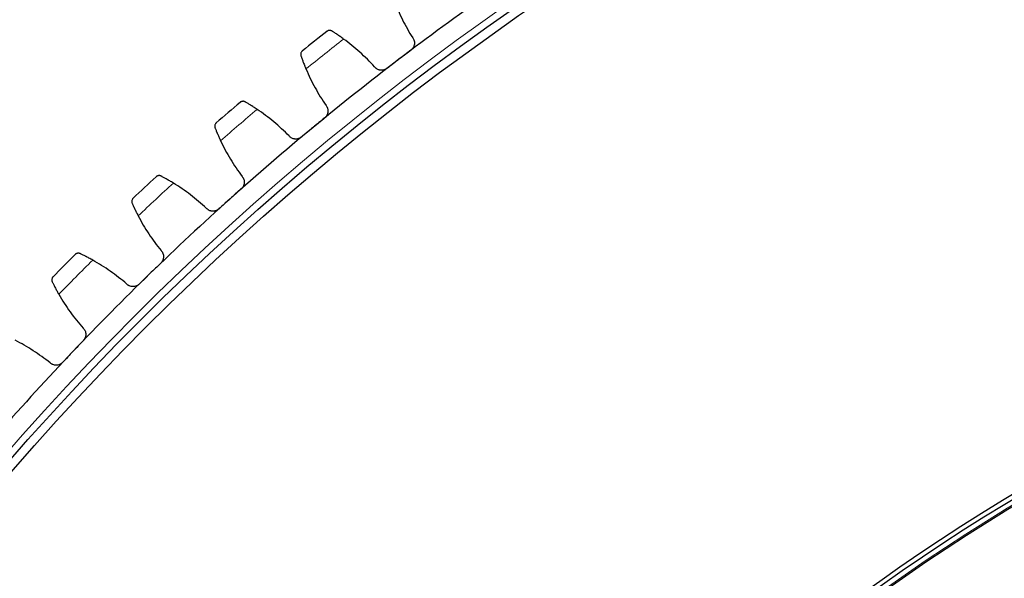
# Model space of a CAD drawing. Header units: inches. Extents: x 0 to 20790, y -12 to 14700.
# Tile 239 of 256: x 9690 to 9913, y 4845 to 4972. Entities that reach past the tile are written whole.
import ezdxf

# ---------------------------------------------------------------- set-up
doc = ezdxf.new("R2010")
doc.units = ezdxf.units.IN
doc.layers.add('1', color=7, linetype='Continuous', true_color=0xffffff)

msp = doc.modelspace()

# ---------------------------------------------------------------- linework, layer by layer
at = {"layer": '1', "color": 110, "linetype": 'Continuous', "lineweight": 13}
for radius in [616.6, 458.862]:
    msp.add_circle((10152.069, 4468.685), radius, dxfattribs=at)
at = {"layer": '1', "color": 2, "linetype": 'Continuous', "lineweight": 25}
for radius in [615, 613, 461, 460, 458.594]:
    msp.add_circle((10152.069, 4468.685), radius, dxfattribs=at)
for radius, start, end in [(621, 124.968153, 127.261146), (636, 128.086718, 128.728569), (621, 127.261146, 129.55414), (636, 130.379712, 131.021562), (621, 129.55414, 131.847134), (636, 132.672705, 133.314556), (621, 131.847134, 134.140127), (636, 134.965699, 135.607549), (621, 134.140127, 136.433121), (621, 136.433121, 138.726115)]:
    msp.add_arc((10152.069, 4468.685), radius, start, end, dxfattribs=at)
at = {"layer": '1', "color": 110, "linetype": 'Continuous', "lineweight": 13}
for start, end in [(127.913283, 128.902004), (130.206276, 131.194998), (132.49927, 133.487991), (134.792264, 135.780985)]:
    msp.add_arc((10152.069, 4468.685), 632.294, start, end, dxfattribs=at)
at = {"layer": '1', "color": 2, "linetype": 'Continuous', "lineweight": 25}
for points in [[(9775, 4976.243), (9775.279, 4975.503), (9775.875, 4974.041), (9776.875, 4971.902), (9777.981, 4969.819), (9778.79, 4968.466), (9779.212, 4967.799)], [(9770.558, 4961.216), (9770.028, 4961.801), (9768.94, 4962.941), (9767.227, 4964.563), (9765.433, 4966.097), (9764.183, 4967.061), (9763.544, 4967.529)], [(9778.821, 4965.01), (9777.909, 4964.317), (9776.997, 4963.623), (9776.085, 4962.929)], [(9776.085, 4962.929), (9775.174, 4962.236), (9774.262, 4961.542), (9773.35, 4960.849)], [(9754.995, 4960.75), (9755.304, 4960.022), (9755.957, 4958.585), (9757.042, 4956.488), (9758.231, 4954.45), (9759.093, 4953.131), (9759.541, 4952.481)], [(9751.158, 4945.557), (9750.604, 4946.12), (9749.472, 4947.216), (9747.695, 4948.769), (9745.842, 4950.23), (9744.554, 4951.143), (9743.897, 4951.584)], [(9759.262, 4949.679), (9758.378, 4948.95), (9757.495, 4948.22), (9756.612, 4947.491)], [(9756.612, 4947.491), (9755.729, 4946.761), (9754.845, 4946.032), (9753.962, 4945.302)], [(9735.625, 4944.469), (9735.963, 4943.754), (9736.674, 4942.344), (9737.841, 4940.293), (9739.111, 4938.304), (9740.025, 4937.02), (9740.499, 4936.389)], [(9732.399, 4929.135), (9731.824, 4929.676), (9730.648, 4930.725), (9728.811, 4932.205), (9726.901, 4933.591), (9725.577, 4934.452), (9724.903, 4934.867)], [(9740.332, 4933.578), (9739.478, 4932.814), (9738.625, 4932.05), (9737.772, 4931.285)], [(9737.772, 4931.285), (9736.918, 4930.521), (9736.065, 4929.757), (9735.212, 4928.992)], [(9716.923, 4927.427), (9717.289, 4926.725), (9718.055, 4925.345), (9719.304, 4923.342), (9720.652, 4921.406), (9721.617, 4920.16), (9722.116, 4919.548)], [(9714.313, 4911.976), (9713.716, 4912.493), (9712.5, 4913.494), (9710.605, 4914.9), (9708.64, 4916.208), (9707.284, 4917.016), (9706.594, 4917.403)], [(9722.061, 4916.732), (9721.239, 4915.935), (9720.417, 4915.137), (9719.595, 4914.339)], [(9719.595, 4914.339), (9718.773, 4913.541), (9717.951, 4912.743), (9717.129, 4911.946)], [(9698.917, 4909.649), (9699.311, 4908.963), (9700.132, 4907.615), (9701.46, 4905.663), (9702.884, 4903.782), (9703.898, 4902.576), (9704.421, 4901.985)], [(9696.927, 4894.106), (9696.311, 4894.599), (9695.055, 4895.551), (9693.106, 4896.88), (9691.09, 4898.109), (9689.702, 4898.861), (9688.997, 4899.22)], [(9704.479, 4899.169), (9703.69, 4898.339), (9702.9, 4897.509), (9702.111, 4896.679)], [(9702.111, 4896.679), (9701.321, 4895.849), (9700.532, 4895.019), (9699.742, 4894.189)]]:
    msp.add_open_spline(points, degree=3, dxfattribs=at)
for points, knots in [([(9760.901, 4969.326), (9760.849, 4969.358), (9760.797, 4969.385), (9760.693, 4969.427), (9760.64, 4969.443), (9760.536, 4969.467), (9760.484, 4969.474), (9760.381, 4969.481), (9760.33, 4969.481), (9760.23, 4969.472), (9760.182, 4969.464), (9760.087, 4969.441), (9760.041, 4969.426), (9759.952, 4969.391), (9759.909, 4969.37), (9759.848, 4969.335), (9759.817, 4969.316), (9759.783, 4969.292), (9759.767, 4969.28), (9759.76, 4969.274), (9759.755, 4969.271), (9759.753, 4969.269), (9759.75, 4969.267)], [0, 0, 0, 0, 0.125, 0.125, 0.25, 0.25, 0.375, 0.375, 0.5, 0.5, 0.625, 0.625, 0.75, 0.75, 0.875, 0.875, 0.9375, 0.96875, 0.984375, 0.9921875, 0.9921875, 1, 1, 1, 1]), ([(9763.544, 4967.529), (9763.411, 4967.626), (9763.28, 4967.721), (9763.021, 4967.906), (9762.767, 4968.085), (9762.522, 4968.255), (9762.342, 4968.379), (9762.282, 4968.42), (9762.194, 4968.48), (9762.164, 4968.5), (9762.106, 4968.539), (9762.078, 4968.558), (9761.936, 4968.654), (9761.717, 4968.8), (9761.515, 4968.932), (9761.323, 4969.057), (9761.231, 4969.116), (9761.122, 4969.185), (9761.101, 4969.199), (9761.059, 4969.226), (9760.997, 4969.265), (9760.938, 4969.302), (9760.901, 4969.326)], [0, 0, 0, 0, 0.125, 0.125, 0.25, 0.375, 0.375, 0.4375, 0.4375, 0.46875, 0.46875, 0.5, 0.5, 0.625, 0.75, 0.75, 0.875, 0.875, 0.90625, 0.90625, 0.9375, 1, 1, 1, 1]), ([(9779.212, 4967.799), (9779.289, 4967.696), (9779.355, 4967.586), (9779.438, 4967.414), (9779.463, 4967.355), (9779.497, 4967.265), (9779.507, 4967.235), (9779.527, 4967.173), (9779.536, 4967.142), (9779.577, 4966.986), (9779.597, 4966.859), (9779.61, 4966.667), (9779.611, 4966.602), (9779.608, 4966.504), (9779.606, 4966.471), (9779.6, 4966.406), (9779.597, 4966.374), (9779.576, 4966.213), (9779.547, 4966.087), (9779.494, 4965.932), (9779.483, 4965.901), (9779.459, 4965.839), (9779.446, 4965.809), (9779.405, 4965.719), (9779.375, 4965.66), (9779.277, 4965.49), (9779.201, 4965.383), (9779.091, 4965.258), (9779.068, 4965.233), (9779.022, 4965.185), (9778.998, 4965.162), (9778.925, 4965.094), (9778.874, 4965.051), (9778.821, 4965.01)], [0, 0, 0, 0, 0.125, 0.125, 0.1875, 0.1875, 0.21875, 0.21875, 0.25, 0.25, 0.375, 0.375, 0.4375, 0.4375, 0.46875, 0.46875, 0.5, 0.5, 0.625, 0.625, 0.65625, 0.65625, 0.6875, 0.6875, 0.75, 0.75, 0.875, 0.875, 0.90625, 0.90625, 0.9375, 0.9375, 1, 1, 1, 1]), ([(9754.167, 4964.841), (9754.166, 4964.84), (9754.165, 4964.839), (9754.163, 4964.837), (9754.162, 4964.836), (9754.158, 4964.833), (9754.151, 4964.828), (9754.135, 4964.814), (9754.104, 4964.787), (9754.079, 4964.762), (9754.031, 4964.71), (9754.001, 4964.673), (9753.919, 4964.556), (9753.875, 4964.469), (9753.828, 4964.328), (9753.816, 4964.279), (9753.803, 4964.203), (9753.799, 4964.177), (9753.795, 4964.124), (9753.793, 4964.098), (9753.792, 4964.016), (9753.796, 4963.961), (9753.814, 4963.849), (9753.828, 4963.792), (9753.848, 4963.734)], [0, 0, 0, 0, 0.0039063, 0.0039063, 0.0078125, 0.0078125, 0.015625, 0.03125, 0.0625, 0.125, 0.125, 0.25, 0.25, 0.5, 0.5, 0.625, 0.625, 0.6875, 0.6875, 0.75, 0.75, 0.875, 0.875, 1, 1, 1, 1]), ([(9753.848, 4963.734), (9753.877, 4963.65), (9753.908, 4963.56), (9753.976, 4963.368), (9754.048, 4963.164), (9754.131, 4962.937), (9754.186, 4962.789), (9754.197, 4962.759), (9754.219, 4962.698), (9754.231, 4962.667), (9754.266, 4962.573), (9754.29, 4962.51), (9754.362, 4962.318), (9754.413, 4962.187), (9754.518, 4961.917), (9754.572, 4961.778), (9754.658, 4961.565), (9754.687, 4961.494), (9754.731, 4961.385), (9754.746, 4961.348), (9754.776, 4961.275), (9754.791, 4961.238), (9754.867, 4961.052), (9754.93, 4960.902), (9754.995, 4960.75)], [0, 0, 0, 0, 0.125, 0.125, 0.25, 0.375, 0.375, 0.40625, 0.40625, 0.4375, 0.4375, 0.5, 0.5, 0.625, 0.625, 0.75, 0.75, 0.8125, 0.8125, 0.84375, 0.84375, 0.875, 0.875, 1, 1, 1, 1]), ([(9773.35, 4960.849), (9773.297, 4960.808), (9773.187, 4960.733), (9773.014, 4960.638), (9772.893, 4960.587), (9772.799, 4960.552), (9772.768, 4960.542), (9772.705, 4960.522), (9772.673, 4960.513), (9772.513, 4960.471), (9772.384, 4960.451), (9772.221, 4960.442), (9772.188, 4960.441), (9772.139, 4960.44), (9772.122, 4960.44), (9772.089, 4960.441), (9772.007, 4960.443), (9771.862, 4960.457), (9771.734, 4960.481), (9771.609, 4960.511), (9771.546, 4960.529), (9771.362, 4960.593), (9771.245, 4960.647), (9771.079, 4960.743), (9771.025, 4960.778), (9770.947, 4960.834), (9770.921, 4960.854), (9770.871, 4960.894), (9770.846, 4960.915), (9770.725, 4961.02), (9770.637, 4961.114), (9770.558, 4961.216)], [0, 0, 0, 0, 0.0625, 0.125, 0.1875, 0.1875, 0.21875, 0.21875, 0.25, 0.25, 0.375, 0.375, 0.40625, 0.40625, 0.421875, 0.421875, 0.4375, 0.5, 0.5625, 0.5625, 0.625, 0.625, 0.75, 0.75, 0.8125, 0.8125, 0.84375, 0.84375, 0.875, 0.875, 1, 1, 1, 1]), ([(9741.183, 4953.274), (9741.131, 4953.305), (9741.078, 4953.329), (9740.971, 4953.367), (9740.918, 4953.382), (9740.813, 4953.401), (9740.761, 4953.406), (9740.658, 4953.409), (9740.607, 4953.406), (9740.508, 4953.394), (9740.459, 4953.384), (9740.366, 4953.357), (9740.32, 4953.341), (9740.233, 4953.302), (9740.191, 4953.279), (9740.131, 4953.241), (9740.101, 4953.221), (9740.068, 4953.196), (9740.052, 4953.183), (9740.045, 4953.177), (9740.041, 4953.173), (9740.039, 4953.172), (9740.036, 4953.17)], [0, 0, 0, 0, 0.125, 0.125, 0.25, 0.25, 0.375, 0.375, 0.5, 0.5, 0.625, 0.625, 0.75, 0.75, 0.875, 0.875, 0.9375, 0.96875, 0.984375, 0.9921875, 0.9921875, 1, 1, 1, 1]), ([(9743.897, 4951.584), (9743.76, 4951.677), (9743.625, 4951.766), (9743.359, 4951.94), (9743.098, 4952.11), (9742.847, 4952.27), (9742.661, 4952.386), (9742.6, 4952.424), (9742.509, 4952.481), (9742.479, 4952.5), (9742.42, 4952.536), (9742.39, 4952.555), (9742.244, 4952.645), (9742.02, 4952.781), (9741.813, 4952.905), (9741.616, 4953.022), (9741.522, 4953.078), (9741.411, 4953.143), (9741.389, 4953.155), (9741.345, 4953.181), (9741.282, 4953.217), (9741.222, 4953.252), (9741.183, 4953.274)], [0, 0, 0, 0, 0.125, 0.125, 0.25, 0.375, 0.375, 0.4375, 0.4375, 0.46875, 0.46875, 0.5, 0.5, 0.625, 0.75, 0.75, 0.875, 0.875, 0.90625, 0.90625, 0.9375, 1, 1, 1, 1]), ([(9759.541, 4952.481), (9759.623, 4952.381), (9759.693, 4952.275), (9759.783, 4952.106), (9759.81, 4952.048), (9759.847, 4951.959), (9759.859, 4951.929), (9759.881, 4951.869), (9759.891, 4951.838), (9759.938, 4951.684), (9759.964, 4951.558), (9759.984, 4951.366), (9759.988, 4951.301), (9759.988, 4951.204), (9759.988, 4951.171), (9759.985, 4951.106), (9759.983, 4951.073), (9759.968, 4950.911), (9759.944, 4950.784), (9759.898, 4950.627), (9759.888, 4950.596), (9759.866, 4950.533), (9759.855, 4950.502), (9759.817, 4950.41), (9759.79, 4950.351), (9759.698, 4950.177), (9759.626, 4950.067), (9759.522, 4949.937), (9759.5, 4949.912), (9759.456, 4949.862), (9759.433, 4949.838), (9759.362, 4949.767), (9759.313, 4949.722), (9759.262, 4949.679)], [0, 0, 0, 0, 0.125, 0.125, 0.1875, 0.1875, 0.21875, 0.21875, 0.25, 0.25, 0.375, 0.375, 0.4375, 0.4375, 0.46875, 0.46875, 0.5, 0.5, 0.625, 0.625, 0.65625, 0.65625, 0.6875, 0.6875, 0.75, 0.75, 0.875, 0.875, 0.90625, 0.90625, 0.9375, 0.9375, 1, 1, 1, 1]), ([(9734.635, 4948.524), (9734.634, 4948.523), (9734.633, 4948.522), (9734.63, 4948.52), (9734.629, 4948.519), (9734.626, 4948.516), (9734.619, 4948.51), (9734.604, 4948.496), (9734.574, 4948.467), (9734.55, 4948.441), (9734.504, 4948.387), (9734.475, 4948.349), (9734.398, 4948.229), (9734.358, 4948.141), (9734.316, 4947.998), (9734.306, 4947.948), (9734.296, 4947.872), (9734.294, 4947.846), (9734.291, 4947.793), (9734.291, 4947.766), (9734.293, 4947.685), (9734.299, 4947.63), (9734.322, 4947.518), (9734.338, 4947.462), (9734.36, 4947.405)], [0, 0, 0, 0, 0.0039062, 0.0039062, 0.0078125, 0.0078125, 0.015625, 0.03125, 0.0625, 0.125, 0.125, 0.25, 0.25, 0.5, 0.5, 0.625, 0.625, 0.6875, 0.6875, 0.75, 0.75, 0.875, 0.875, 1, 1, 1, 1]), ([(9734.36, 4947.405), (9734.392, 4947.322), (9734.427, 4947.233), (9734.503, 4947.044), (9734.583, 4946.843), (9734.675, 4946.62), (9734.735, 4946.474), (9734.748, 4946.444), (9734.773, 4946.384), (9734.786, 4946.354), (9734.824, 4946.262), (9734.85, 4946.2), (9734.931, 4946.011), (9734.986, 4945.881), (9735.102, 4945.616), (9735.162, 4945.48), (9735.256, 4945.27), (9735.288, 4945.2), (9735.336, 4945.093), (9735.353, 4945.057), (9735.385, 4944.985), (9735.402, 4944.948), (9735.486, 4944.766), (9735.555, 4944.619), (9735.625, 4944.469)], [0, 0, 0, 0, 0.125, 0.125, 0.25, 0.375, 0.375, 0.40625, 0.40625, 0.4375, 0.4375, 0.5, 0.5, 0.625, 0.625, 0.75, 0.75, 0.8125, 0.8125, 0.84375, 0.84375, 0.875, 0.875, 1, 1, 1, 1]), ([(9753.962, 4945.302), (9753.911, 4945.26), (9753.804, 4945.18), (9753.635, 4945.079), (9753.516, 4945.022), (9753.424, 4944.984), (9753.393, 4944.972), (9753.33, 4944.95), (9753.299, 4944.939), (9753.141, 4944.892), (9753.013, 4944.866), (9752.85, 4944.851), (9752.817, 4944.848), (9752.768, 4944.846), (9752.751, 4944.845), (9752.719, 4944.844), (9752.637, 4944.844), (9752.49, 4944.851), (9752.362, 4944.87), (9752.236, 4944.895), (9752.173, 4944.911), (9751.986, 4944.967), (9751.867, 4945.016), (9751.697, 4945.106), (9751.642, 4945.139), (9751.561, 4945.192), (9751.535, 4945.21), (9751.483, 4945.248), (9751.457, 4945.268), (9751.332, 4945.369), (9751.241, 4945.459), (9751.158, 4945.557)], [0, 0, 0, 0, 0.0625, 0.125, 0.1875, 0.1875, 0.21875, 0.21875, 0.25, 0.25, 0.375, 0.375, 0.40625, 0.40625, 0.421875, 0.421875, 0.4375, 0.5, 0.5625, 0.5625, 0.625, 0.625, 0.75, 0.75, 0.8125, 0.8125, 0.84375, 0.84375, 0.875, 0.875, 1, 1, 1, 1]), ([(9722.124, 4936.447), (9722.07, 4936.475), (9722.016, 4936.497), (9721.909, 4936.531), (9721.855, 4936.543), (9721.749, 4936.559), (9721.697, 4936.562), (9721.594, 4936.56), (9721.543, 4936.556), (9721.444, 4936.539), (9721.396, 4936.527), (9721.304, 4936.497), (9721.259, 4936.479), (9721.173, 4936.436), (9721.132, 4936.412), (9721.074, 4936.372), (9721.045, 4936.351), (9721.013, 4936.324), (9720.998, 4936.31), (9720.991, 4936.304), (9720.987, 4936.3), (9720.984, 4936.298), (9720.982, 4936.296)], [0, 0, 0, 0, 0.125, 0.125, 0.25, 0.25, 0.375, 0.375, 0.5, 0.5, 0.625, 0.625, 0.75, 0.75, 0.875, 0.875, 0.9375, 0.96875, 0.984375, 0.9921875, 0.9921875, 1, 1, 1, 1]), ([(9724.903, 4934.867), (9724.762, 4934.954), (9724.624, 4935.038), (9724.352, 4935.201), (9724.084, 4935.36), (9723.826, 4935.51), (9723.636, 4935.619), (9723.574, 4935.654), (9723.481, 4935.707), (9723.45, 4935.725), (9723.389, 4935.759), (9723.359, 4935.776), (9723.209, 4935.86), (9722.98, 4935.988), (9722.768, 4936.103), (9722.566, 4936.212), (9722.47, 4936.264), (9722.356, 4936.324), (9722.334, 4936.336), (9722.29, 4936.36), (9722.225, 4936.394), (9722.164, 4936.426), (9722.124, 4936.447)], [0, 0, 0, 0, 0.125, 0.125, 0.25, 0.375, 0.375, 0.4375, 0.4375, 0.46875, 0.46875, 0.5, 0.5, 0.625, 0.75, 0.75, 0.875, 0.875, 0.90625, 0.90625, 0.9375, 1, 1, 1, 1]), ([(9740.499, 4936.389), (9740.584, 4936.292), (9740.659, 4936.189), (9740.756, 4936.024), (9740.785, 4935.967), (9740.826, 4935.88), (9740.838, 4935.85), (9740.863, 4935.79), (9740.874, 4935.76), (9740.928, 4935.608), (9740.958, 4935.483), (9740.986, 4935.292), (9740.992, 4935.228), (9740.997, 4935.13), (9740.998, 4935.097), (9740.997, 4935.032), (9740.997, 4935), (9740.988, 4934.837), (9740.969, 4934.709), (9740.93, 4934.55), (9740.921, 4934.519), (9740.902, 4934.456), (9740.891, 4934.424), (9740.858, 4934.331), (9740.833, 4934.27), (9740.748, 4934.092), (9740.681, 4933.98), (9740.581, 4933.846), (9740.561, 4933.82), (9740.518, 4933.769), (9740.496, 4933.743), (9740.429, 4933.67), (9740.382, 4933.623), (9740.332, 4933.578)], [0, 0, 0, 0, 0.125, 0.125, 0.1875, 0.1875, 0.21875, 0.21875, 0.25, 0.25, 0.375, 0.375, 0.4375, 0.4375, 0.46875, 0.46875, 0.5, 0.5, 0.625, 0.625, 0.65625, 0.65625, 0.6875, 0.6875, 0.75, 0.75, 0.875, 0.875, 0.90625, 0.90625, 0.9375, 0.9375, 1, 1, 1, 1]), ([(9715.771, 4931.438), (9715.77, 4931.437), (9715.769, 4931.436), (9715.767, 4931.434), (9715.766, 4931.433), (9715.762, 4931.43), (9715.756, 4931.424), (9715.741, 4931.409), (9715.713, 4931.379), (9715.69, 4931.352), (9715.645, 4931.296), (9715.618, 4931.257), (9715.546, 4931.134), (9715.509, 4931.044), (9715.474, 4930.9), (9715.465, 4930.85), (9715.459, 4930.773), (9715.457, 4930.747), (9715.457, 4930.694), (9715.458, 4930.667), (9715.463, 4930.586), (9715.472, 4930.531), (9715.498, 4930.421), (9715.517, 4930.365), (9715.541, 4930.309)], [0, 0, 0, 0, 0.0039062, 0.0039062, 0.0078125, 0.0078125, 0.015625, 0.03125, 0.0625, 0.125, 0.125, 0.25, 0.25, 0.5, 0.5, 0.625, 0.625, 0.6875, 0.6875, 0.75, 0.75, 0.875, 0.875, 1, 1, 1, 1]), ([(9715.541, 4930.309), (9715.577, 4930.228), (9715.615, 4930.141), (9715.698, 4929.954), (9715.787, 4929.757), (9715.887, 4929.538), (9715.953, 4929.394), (9715.967, 4929.365), (9715.994, 4929.306), (9716.008, 4929.276), (9716.051, 4929.186), (9716.079, 4929.125), (9716.167, 4928.939), (9716.228, 4928.812), (9716.354, 4928.551), (9716.42, 4928.418), (9716.522, 4928.212), (9716.556, 4928.143), (9716.609, 4928.038), (9716.627, 4928.003), (9716.663, 4927.932), (9716.681, 4927.896), (9716.772, 4927.718), (9716.846, 4927.573), (9716.923, 4927.427)], [0, 0, 0, 0, 0.125, 0.125, 0.25, 0.375, 0.375, 0.40625, 0.40625, 0.4375, 0.4375, 0.5, 0.5, 0.625, 0.625, 0.75, 0.75, 0.8125, 0.8125, 0.84375, 0.84375, 0.875, 0.875, 1, 1, 1, 1]), ([(9735.212, 4928.992), (9735.162, 4928.948), (9735.059, 4928.864), (9734.894, 4928.756), (9734.777, 4928.695), (9734.686, 4928.653), (9734.656, 4928.64), (9734.594, 4928.615), (9734.563, 4928.603), (9734.408, 4928.55), (9734.281, 4928.519), (9734.118, 4928.497), (9734.086, 4928.493), (9734.037, 4928.489), (9734.02, 4928.487), (9733.987, 4928.485), (9733.905, 4928.481), (9733.759, 4928.483), (9733.631, 4928.497), (9733.503, 4928.517), (9733.439, 4928.53), (9733.25, 4928.579), (9733.129, 4928.623), (9732.956, 4928.706), (9732.9, 4928.736), (9732.817, 4928.786), (9732.79, 4928.803), (9732.736, 4928.839), (9732.71, 4928.858), (9732.581, 4928.954), (9732.486, 4929.04), (9732.399, 4929.135)], [0, 0, 0, 0, 0.0625, 0.125, 0.1875, 0.1875, 0.21875, 0.21875, 0.25, 0.25, 0.375, 0.375, 0.40625, 0.40625, 0.421875, 0.421875, 0.4375, 0.5, 0.5625, 0.5625, 0.625, 0.625, 0.75, 0.75, 0.8125, 0.8125, 0.84375, 0.84375, 0.875, 0.875, 1, 1, 1, 1]), ([(9703.753, 4918.871), (9703.699, 4918.897), (9703.644, 4918.917), (9703.535, 4918.946), (9703.481, 4918.956), (9703.374, 4918.967), (9703.322, 4918.968), (9703.219, 4918.963), (9703.169, 4918.956), (9703.07, 4918.935), (9703.023, 4918.921), (9702.932, 4918.888), (9702.888, 4918.867), (9702.804, 4918.822), (9702.764, 4918.796), (9702.707, 4918.753), (9702.679, 4918.731), (9702.648, 4918.703), (9702.633, 4918.689), (9702.627, 4918.683), (9702.623, 4918.679), (9702.621, 4918.677), (9702.618, 4918.674)], [0, 0, 0, 0, 0.125, 0.125, 0.25, 0.25, 0.375, 0.375, 0.5, 0.5, 0.625, 0.625, 0.75, 0.75, 0.875, 0.875, 0.9375, 0.96875, 0.984375, 0.9921875, 0.9921875, 1, 1, 1, 1]), ([(9706.594, 4917.403), (9706.449, 4917.484), (9706.308, 4917.562), (9706.029, 4917.715), (9705.755, 4917.863), (9705.492, 4918.002), (9705.298, 4918.103), (9705.234, 4918.137), (9705.139, 4918.186), (9705.107, 4918.202), (9705.045, 4918.234), (9705.014, 4918.25), (9704.861, 4918.328), (9704.627, 4918.446), (9704.411, 4918.553), (9704.205, 4918.654), (9704.107, 4918.701), (9703.99, 4918.757), (9703.968, 4918.768), (9703.923, 4918.79), (9703.856, 4918.822), (9703.794, 4918.852), (9703.753, 4918.871)], [0, 0, 0, 0, 0.125, 0.125, 0.25, 0.375, 0.375, 0.4375, 0.4375, 0.46875, 0.46875, 0.5, 0.5, 0.625, 0.75, 0.75, 0.875, 0.875, 0.90625, 0.90625, 0.9375, 1, 1, 1, 1]), ([(9722.116, 4919.548), (9722.205, 4919.455), (9722.284, 4919.354), (9722.387, 4919.193), (9722.419, 4919.138), (9722.463, 4919.052), (9722.477, 4919.023), (9722.503, 4918.964), (9722.516, 4918.934), (9722.575, 4918.784), (9722.611, 4918.661), (9722.646, 4918.471), (9722.655, 4918.407), (9722.664, 4918.31), (9722.666, 4918.277), (9722.668, 4918.212), (9722.669, 4918.179), (9722.667, 4918.017), (9722.653, 4917.888), (9722.62, 4917.728), (9722.612, 4917.696), (9722.596, 4917.632), (9722.587, 4917.6), (9722.557, 4917.506), (9722.534, 4917.444), (9722.457, 4917.263), (9722.394, 4917.148), (9722.3, 4917.01), (9722.28, 4916.983), (9722.24, 4916.93), (9722.219, 4916.904), (9722.155, 4916.828), (9722.109, 4916.779), (9722.061, 4916.732)], [0, 0, 0, 0, 0.125, 0.125, 0.1875, 0.1875, 0.21875, 0.21875, 0.25, 0.25, 0.375, 0.375, 0.4375, 0.4375, 0.46875, 0.46875, 0.5, 0.5, 0.625, 0.625, 0.65625, 0.65625, 0.6875, 0.6875, 0.75, 0.75, 0.875, 0.875, 0.90625, 0.90625, 0.9375, 0.9375, 1, 1, 1, 1]), ([(9697.606, 4913.611), (9697.605, 4913.61), (9697.604, 4913.609), (9697.602, 4913.607), (9697.601, 4913.606), (9697.598, 4913.603), (9697.591, 4913.596), (9697.577, 4913.581), (9697.55, 4913.55), (9697.528, 4913.522), (9697.486, 4913.465), (9697.461, 4913.425), (9697.393, 4913.299), (9697.36, 4913.208), (9697.33, 4913.062), (9697.324, 4913.012), (9697.32, 4912.934), (9697.32, 4912.908), (9697.322, 4912.855), (9697.323, 4912.829), (9697.332, 4912.748), (9697.343, 4912.694), (9697.374, 4912.584), (9697.394, 4912.529), (9697.421, 4912.474)], [0, 0, 0, 0, 0.0039062, 0.0039062, 0.0078125, 0.0078125, 0.015625, 0.03125, 0.0625, 0.125, 0.125, 0.25, 0.25, 0.5, 0.5, 0.625, 0.625, 0.6875, 0.6875, 0.75, 0.75, 0.875, 0.875, 1, 1, 1, 1]), ([(9697.421, 4912.474), (9697.46, 4912.395), (9697.502, 4912.309), (9697.592, 4912.126), (9697.689, 4911.932), (9697.798, 4911.717), (9697.87, 4911.576), (9697.885, 4911.548), (9697.914, 4911.49), (9697.929, 4911.461), (9697.975, 4911.372), (9698.006, 4911.312), (9698.102, 4911.13), (9698.167, 4911.006), (9698.304, 4910.75), (9698.375, 4910.619), (9698.485, 4910.418), (9698.522, 4910.351), (9698.579, 4910.248), (9698.598, 4910.213), (9698.637, 4910.144), (9698.656, 4910.109), (9698.754, 4909.934), (9698.835, 4909.792), (9698.917, 4909.649)], [0, 0, 0, 0, 0.125, 0.125, 0.25, 0.375, 0.375, 0.40625, 0.40625, 0.4375, 0.4375, 0.5, 0.5, 0.625, 0.625, 0.75, 0.75, 0.8125, 0.8125, 0.84375, 0.84375, 0.875, 0.875, 1, 1, 1, 1]), ([(9717.129, 4911.946), (9717.081, 4911.899), (9716.981, 4911.812), (9716.82, 4911.697), (9716.706, 4911.631), (9716.618, 4911.585), (9716.587, 4911.571), (9716.527, 4911.544), (9716.497, 4911.531), (9716.343, 4911.471), (9716.217, 4911.435), (9716.056, 4911.406), (9716.024, 4911.401), (9715.975, 4911.395), (9715.958, 4911.393), (9715.926, 4911.39), (9715.844, 4911.382), (9715.698, 4911.378), (9715.569, 4911.387), (9715.44, 4911.402), (9715.376, 4911.412), (9715.185, 4911.454), (9715.063, 4911.493), (9714.887, 4911.569), (9714.829, 4911.597), (9714.744, 4911.644), (9714.717, 4911.66), (9714.662, 4911.694), (9714.635, 4911.711), (9714.502, 4911.802), (9714.403, 4911.884), (9714.313, 4911.976)], [0, 0, 0, 0, 0.0625, 0.125, 0.1875, 0.1875, 0.21875, 0.21875, 0.25, 0.25, 0.375, 0.375, 0.40625, 0.40625, 0.421875, 0.421875, 0.4375, 0.5, 0.5625, 0.5625, 0.625, 0.625, 0.75, 0.75, 0.8125, 0.8125, 0.84375, 0.84375, 0.875, 0.875, 1, 1, 1, 1]), ([(9704.421, 4901.985), (9704.514, 4901.895), (9704.597, 4901.798), (9704.706, 4901.641), (9704.74, 4901.587), (9704.788, 4901.503), (9704.803, 4901.475), (9704.832, 4901.417), (9704.846, 4901.388), (9704.911, 4901.24), (9704.951, 4901.118), (9704.994, 4900.93), (9705.006, 4900.867), (9705.018, 4900.77), (9705.022, 4900.737), (9705.027, 4900.672), (9705.028, 4900.639), (9705.033, 4900.477), (9705.025, 4900.348), (9704.998, 4900.186), (9704.991, 4900.154), (9704.977, 4900.09), (9704.97, 4900.057), (9704.944, 4899.962), (9704.923, 4899.899), (9704.854, 4899.715), (9704.795, 4899.597), (9704.707, 4899.456), (9704.688, 4899.429), (9704.65, 4899.374), (9704.63, 4899.347), (9704.569, 4899.268), (9704.526, 4899.218), (9704.479, 4899.169)], [0, 0, 0, 0, 0.125, 0.125, 0.1875, 0.1875, 0.21875, 0.21875, 0.25, 0.25, 0.375, 0.375, 0.4375, 0.4375, 0.46875, 0.46875, 0.5, 0.5, 0.625, 0.625, 0.65625, 0.65625, 0.6875, 0.6875, 0.75, 0.75, 0.875, 0.875, 0.90625, 0.90625, 0.9375, 0.9375, 1, 1, 1, 1]), ([(9699.742, 4894.189), (9699.696, 4894.14), (9699.6, 4894.049), (9699.444, 4893.928), (9699.333, 4893.857), (9699.246, 4893.809), (9699.216, 4893.793), (9699.157, 4893.763), (9699.127, 4893.749), (9698.976, 4893.683), (9698.852, 4893.643), (9698.692, 4893.607), (9698.66, 4893.601), (9698.611, 4893.593), (9698.595, 4893.59), (9698.562, 4893.585), (9698.481, 4893.575), (9698.335, 4893.565), (9698.206, 4893.568), (9698.077, 4893.578), (9698.013, 4893.586), (9697.82, 4893.62), (9697.696, 4893.654), (9697.517, 4893.723), (9697.458, 4893.749), (9697.372, 4893.792), (9697.344, 4893.807), (9697.287, 4893.838), (9697.259, 4893.855), (9697.123, 4893.94), (9697.022, 4894.018), (9696.927, 4894.106)], [0, 0, 0, 0, 0.0625, 0.125, 0.1875, 0.1875, 0.21875, 0.21875, 0.25, 0.25, 0.375, 0.375, 0.40625, 0.40625, 0.421875, 0.421875, 0.4375, 0.5, 0.5625, 0.5625, 0.625, 0.625, 0.75, 0.75, 0.8125, 0.8125, 0.84375, 0.84375, 0.875, 0.875, 1, 1, 1, 1])]:
    msp.add_open_spline(points, degree=3, knots=knots, dxfattribs=at)

doc.saveas('drawing.dxf')
